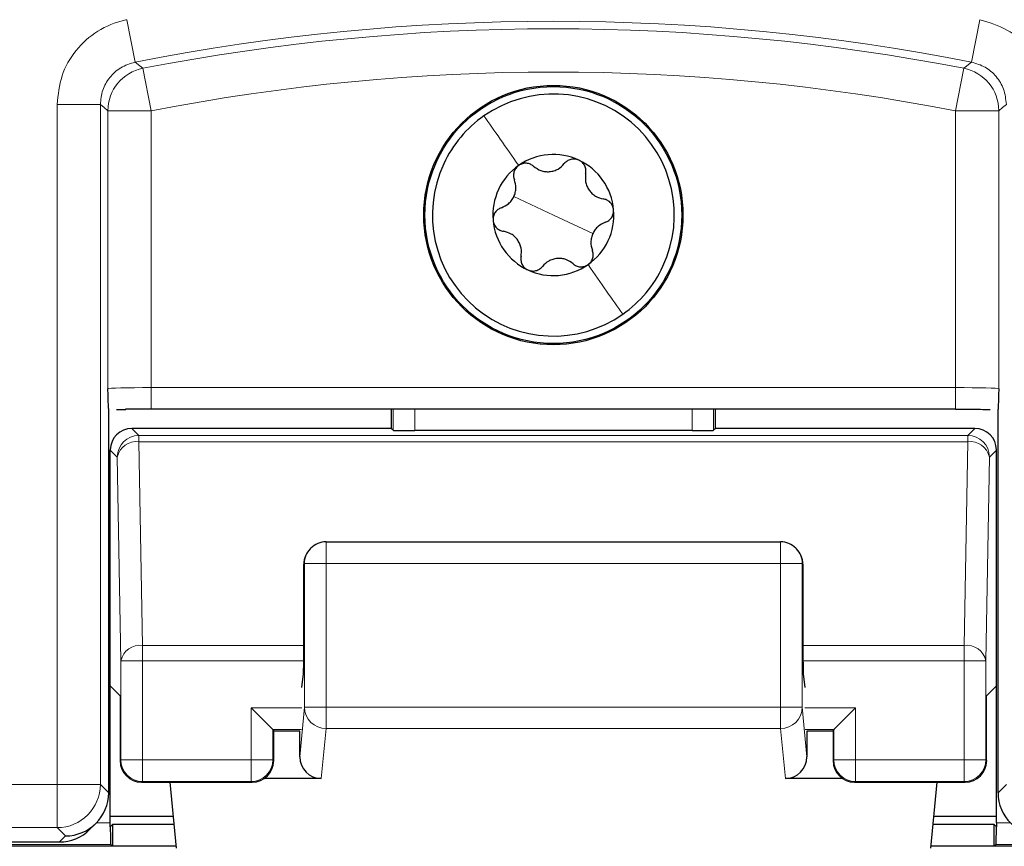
# Model space of a CAD drawing. Header units: millimetres. Extents: x 5 to 418, y 2 to 292.
# Tile 13 of 38: x 130.4 to 141.8, y 177.95 to 187.51. Entities that reach past the tile are written whole.
import ezdxf

# ---------------------------------------------------------------- set-up
doc = ezdxf.new("R2010")
doc.units = ezdxf.units.MM

msp = doc.modelspace()

# ---------------------------------------------------------------- linework, layer by layer
at = {"color": 7, "linetype": 'Continuous', "lineweight": 18}
for p, q in [((131.643, 187.5109), (131.7398, 187.0204)), ((141.5131, 187.5109), (141.4163, 187.0204)), ((131.8288, 186.9486), (131.9241, 186.4578)), ((141.3273, 186.9486), (141.232, 186.4578)), ((130.8367, 178.6677), (130.8367, 186.5299)), ((130.8367, 186.5299), (131.3366, 186.5299)), ((131.3366, 186.5299), (131.3366, 178.6677)), ((131.4242, 183.2433), (131.4242, 186.4578)), ((131.4242, 186.4578), (131.9241, 186.4578)), ((131.9241, 186.4578), (131.9241, 183.2562)), ((141.232, 186.4578), (141.7319, 186.4578)), ((141.232, 183.2562), (141.232, 186.4578)), ((141.7319, 186.4578), (141.7319, 183.2433)), ((136.578, 185.2518), (136.1211, 185.465)), ((136.578, 185.2518), (137.035, 185.0386)), ((131.9241, 183.0062), (131.9241, 183.2562)), ((131.9241, 183.2562), (141.232, 183.2562)), ((141.232, 183.0062), (141.232, 183.2562)), ((134.7237, 182.7628), (134.7237, 183.0062)), ((134.9737, 183.0062), (134.9737, 182.7585)), ((138.1824, 182.7585), (138.1824, 183.0062)), ((138.4323, 183.0062), (138.4323, 182.7628)), ((131.7015, 182.7847), (131.7826, 182.7036)), ((141.3735, 182.7036), (141.4546, 182.7847)), ((131.7826, 182.7036), (131.7826, 182.6304)), ((131.7826, 182.7036), (141.3735, 182.7036)), ((131.7826, 182.6304), (131.8237, 180.275)), ((131.7826, 182.6304), (141.3735, 182.6304)), ((141.3324, 180.275), (141.3735, 182.6304)), ((141.3735, 182.6304), (141.3735, 182.7036)), ((131.5326, 182.4536), (131.4515, 182.5347)), ((141.7046, 182.5347), (141.6234, 182.4536)), ((131.5737, 180.0982), (131.5326, 182.4536)), ((141.6234, 182.4536), (141.5823, 180.0982)), ((133.9487, 181.2224), (133.9487, 181.4723)), ((139.2074, 181.2224), (139.2074, 181.4723)), ((133.6987, 181.2224), (133.6899, 181.2136)), ((133.6987, 179.5593), (133.6987, 181.2224)), ((133.6987, 181.2224), (133.9487, 181.2224)), ((133.9487, 181.2224), (133.9487, 179.5593)), ((139.2074, 181.2224), (133.9487, 181.2224)), ((139.2074, 181.2224), (139.4573, 181.2224)), ((139.2074, 179.5593), (139.2074, 181.2224)), ((139.4573, 181.2224), (139.4573, 179.5593)), ((139.4661, 181.2136), (139.4573, 181.2224)), ((131.8237, 180.275), (131.8237, 180.0982)), ((131.8237, 180.275), (133.6899, 180.275)), ((139.4661, 180.275), (141.3324, 180.275)), ((141.3324, 180.0982), (141.3324, 180.275)), ((131.5737, 178.9517), (131.5737, 180.0982)), ((131.8237, 180.0982), (131.5737, 180.0982)), ((131.8237, 180.0982), (133.6896, 180.0982)), ((131.8237, 180.0982), (131.8237, 178.9517)), ((139.4664, 180.0982), (141.3324, 180.0982)), ((141.5823, 180.0982), (141.3324, 180.0982)), ((141.3324, 178.9517), (141.3324, 180.0982)), ((141.5823, 180.0982), (141.5823, 178.9517)), ((133.6437, 178.9875), (133.6987, 179.5593)), ((133.6987, 179.5593), (133.9487, 179.5593)), ((133.9487, 179.5593), (139.2074, 179.5593)), ((133.9487, 179.3133), (133.9487, 179.5593)), ((139.2074, 179.5593), (139.4573, 179.5593)), ((139.2074, 179.3133), (139.2074, 179.5593)), ((139.4573, 179.5593), (139.5124, 178.9875)), ((133.6681, 179.5517), (133.0824, 179.5517)), ((133.0824, 178.9517), (133.0824, 179.5517)), ((140.0737, 179.5517), (139.4879, 179.5517)), ((140.0737, 179.5517), (140.0737, 178.9517)), ((133.6638, 179.3018), (133.3323, 179.3018)), ((133.3323, 179.3018), (133.3323, 178.9517)), ((133.9487, 179.3133), (133.893, 178.7342)), ((139.2074, 179.3133), (133.9487, 179.3133)), ((139.2631, 178.7342), (139.2074, 179.3133)), ((139.8237, 179.3018), (139.4922, 179.3018)), ((139.8237, 178.9517), (139.8237, 179.3018)), ((131.5642, 178.9422), (131.5737, 178.9517)), ((131.8237, 178.9517), (131.5737, 178.9517)), ((131.8237, 178.9517), (131.8237, 178.7018)), ((131.8237, 178.9517), (133.0824, 178.9517)), ((133.3323, 178.9517), (133.0824, 178.9517)), ((133.0824, 178.7018), (133.0824, 178.9517)), ((133.3323, 178.9517), (133.3418, 178.9422)), ((139.8142, 178.9422), (139.8237, 178.9517)), ((140.0737, 178.9517), (139.8237, 178.9517)), ((140.0737, 178.9517), (140.0737, 178.7018)), ((140.0737, 178.9517), (141.3324, 178.9517)), ((141.3324, 178.7018), (141.3324, 178.9517)), ((141.5823, 178.9517), (141.3324, 178.9517)), ((141.5823, 178.9517), (141.5918, 178.9422)), ((121.3193, 178.6677), (130.8367, 178.6677)), ((130.8367, 178.6677), (131.3366, 178.6677)), ((130.8367, 178.6677), (130.8367, 178.1678)), ((131.3366, 178.6677), (131.4328, 178.5715)), ((131.8237, 178.7018), (131.8142, 178.6923)), ((131.8237, 178.7018), (133.0824, 178.7018)), ((133.0919, 178.6923), (133.0824, 178.7018)), ((140.0737, 178.7018), (140.0642, 178.6923)), ((140.0737, 178.7018), (141.3324, 178.7018)), ((141.3419, 178.6923), (141.3324, 178.7018)), ((141.7233, 178.5715), (141.8195, 178.6677)), ((131.2917, 178.2236), (131.4515, 178.2236)), ((141.7046, 178.2236), (141.8644, 178.2236)), ((130.8367, 178.1678), (121.3193, 178.1678)), ((130.9327, 178.0718), (130.8367, 178.1678)), ((131.4558, 177.9737), (121.028, 177.9737)), ((130.8627, 178.0018), (130.9327, 178.0718)), ((152.128, 177.9737), (141.7003, 177.9737))]:
    msp.add_line(p, q, dxfattribs=at)
at = {"color": 7, "linetype": 'Continuous', "lineweight": 25}
for p, q in [((131.4328, 178.5718), (131.4328, 183.0073)), ((131.5234, 183.0041), (131.6314, 183.0049)), ((141.232, 183.0062), (131.9241, 183.0062)), ((134.7019, 183.0062), (134.7019, 182.7847)), ((138.4542, 182.7847), (138.4542, 183.0062)), ((141.7233, 178.5718), (141.7233, 183.0073)), ((134.7019, 182.7847), (131.7015, 182.7847)), ((134.7237, 182.7628), (134.7019, 182.7847)), ((138.1824, 182.7585), (134.9737, 182.7585)), ((138.4542, 182.7847), (138.4323, 182.7628)), ((141.4546, 182.7847), (138.4542, 182.7847)), ((131.4515, 179.8056), (131.4515, 182.5347)), ((141.7046, 179.8056), (141.7046, 182.5347)), ((133.7719, 181.3992), (133.7644, 181.3917)), ((133.9487, 181.4723), (139.2074, 181.4723)), ((139.3916, 181.3917), (139.3841, 181.3992)), ((133.6899, 180.1919), (133.6899, 181.2136)), ((139.4661, 181.2136), (139.4661, 180.1919)), ((133.6681, 179.7885), (133.6862, 179.9447)), ((139.4698, 179.9447), (139.4879, 179.7885)), ((131.5642, 179.6929), (131.4515, 179.8056)), ((131.4515, 178.2236), (131.4515, 179.8056)), ((141.7046, 179.8056), (141.5918, 179.6929)), ((141.7046, 178.2236), (141.7046, 179.8056)), ((131.5642, 179.6929), (131.5642, 178.9422)), ((141.5918, 178.9422), (141.5918, 179.6929)), ((133.0824, 179.5517), (133.3323, 179.3018)), ((139.8237, 179.3018), (140.0737, 179.5517)), ((133.3323, 179.3018), (133.3418, 179.2923)), ((133.3418, 178.9422), (133.3418, 179.2923)), ((133.6454, 179.2834), (133.3418, 179.2834)), ((133.6437, 178.9875), (133.6437, 179.2834)), ((139.8142, 179.2834), (139.5106, 179.2834)), ((139.5124, 179.2834), (139.5124, 178.9875)), ((139.8237, 179.3018), (139.8142, 179.2923)), ((139.8142, 179.2923), (139.8142, 178.9422)), ((131.8142, 178.6923), (133.0919, 178.6923)), ((132.1414, 178.6923), (132.2149, 177.9296)), ((133.893, 178.7342), (133.2305, 178.7342)), ((139.9256, 178.7342), (139.2631, 178.7342)), ((140.0642, 178.6923), (141.3419, 178.6923)), ((141.0146, 178.6923), (140.9412, 177.9296)), ((131.4328, 178.5715), (131.4328, 178.5718)), ((141.7233, 178.5715), (141.7233, 178.5718)), ((131.4515, 178.3015), (132.1791, 178.3015)), ((140.977, 178.3015), (141.7046, 178.3015)), ((131.2164, 178.1483), (131.2864, 178.2182)), ((131.4777, 178.2045), (131.4516, 178.1784)), ((131.4777, 178.2045), (131.4777, 177.9518)), ((132.1884, 178.2045), (131.4777, 178.2045)), ((141.6784, 178.2045), (140.9677, 178.2045)), ((141.7045, 178.1784), (141.6784, 178.2045)), ((141.6784, 177.9518), (141.6784, 178.2045)), ((131.4514, 178.1784), (131.4516, 178.1784)), ((141.7045, 178.1784), (141.7047, 178.1784)), ((120.8279, 178.0018), (130.8627, 178.0018)), ((131.4777, 177.9518), (131.4558, 177.9737)), ((141.7003, 177.9737), (141.6784, 177.9518)), ((131.4777, 177.9518), (129.0945, 177.9518)), ((132.2127, 177.9518), (131.4777, 177.9518)), ((141.6784, 177.9518), (140.9433, 177.9518)), ((144.0616, 177.9518), (141.6784, 177.9518))]:
    msp.add_line(p, q, dxfattribs=at)
at = {"color": 7, "linetype": 'Continuous', "lineweight": 18, "flags": 128}
for points in [[(131.7398, 187.0204), (131.7575, 187.0061), (131.8288, 186.9486)], [(141.3273, 186.9486), (141.345, 186.9629), (141.4163, 187.0204)], [(131.4242, 186.4578), (131.3803, 186.494), (131.3366, 186.5299)], [(141.8195, 186.5299), (141.7758, 186.494), (141.7319, 186.4578)]]:
    msp.add_lwpolyline(points, dxfattribs=at)
at = {"color": 7, "linetype": 'Continuous', "lineweight": 25}
for radius in [1.5, 1.486]:
    msp.add_circle((136.578, 185.2518), radius, dxfattribs=at)
at = {"color": 7, "linetype": 'Continuous', "lineweight": 18}
for centre, radius, start, end in [((136.578, 162.5018), 24.9914, 78.83718, 101.16282), ((136.578, 162.5018), 24.9038, 79.00614, 100.99386), ((131.9243, 186.4577), 0.5001, 101.01001, 179.98385), ((136.578, 162.5018), 24.4039, 79.00614, 100.99386), ((141.2318, 186.4577), 0.5001, 0.01615, 78.98999), ((131.7827, 182.4535), 0.2501, 90.02044, 179.97956), ((131.7541, 182.4056), 0.2266, 82.77494, 167.76207), ((141.3734, 182.4535), 0.2501, 0.02044, 89.97956), ((141.402, 182.4056), 0.2266, 12.23793, 97.22506), ((133.9486, 181.2225), 0.2499, 135.00151, 180.01956), ((139.2074, 181.2225), 0.2499, 359.98044, 44.99849), ((131.7952, 180.0502), 0.2266, 82.77494, 167.76207), ((141.3609, 180.0502), 0.2266, 12.23793, 97.22506), ((133.9476, 179.5622), 0.2489, 180.67094, 270.24638), ((139.2084, 179.5622), 0.2489, 269.75362, 359.32906), ((131.8238, 178.9518), 0.2501, 180.02044, 269.97956), ((133.0823, 178.9518), 0.2501, 270.02044, 359.97956), ((140.0738, 178.9518), 0.2501, 180.02044, 269.97956), ((141.3323, 178.9518), 0.2501, 270.02044, 359.97956), ((130.8365, 178.6679), 0.5001, 270.02044, 359.97956)]:
    msp.add_arc(centre, radius, start, end, dxfattribs=at)
at = {"color": 7, "linetype": 'Continuous', "lineweight": 25}
for centre, radius, start, end in [((136.578, 185.2518), 1.4, 334.98633, 124.98633), ((136.578, 185.2518), 1.4, 124.98633, 154.98633), ((136.578, 185.2518), 0.7, 64.98633, 124.98633), ((136.578, 185.2518), 1.4, 154.98633, 304.98633), ((136.578, 185.2518), 0.7, 124.98633, 184.98633), ((136.578, 185.2518), 0.7, 4.98633, 64.98633), ((136.578, 185.2518), 0.7, 304.98633, 4.98633), ((136.578, 185.2518), 0.7, 184.98633, 244.98633), ((136.578, 185.2518), 0.7, 244.98633, 304.98633), ((136.578, 185.2518), 1.4, 304.98633, 334.98633), ((133.9487, 181.2224), 0.25, 90, 135), ((139.2074, 181.2224), 0.25, 45, 90), ((131.8143, 178.9423), 0.2501, 180.02044, 269.97956), ((133.0918, 178.9423), 0.2501, 270.02044, 359.97956), ((140.0643, 178.9423), 0.2501, 180.02044, 269.97956), ((141.3418, 178.9423), 0.2501, 270.02044, 359.97956)]:
    msp.add_arc(centre, radius, start, end, dxfattribs=at)
at = {"color": 7, "linetype": 'Continuous', "lineweight": 18}
for centre, start_param, end_param in [((131.9241, 183.2431), 1.5707963, 3.1241394), ((141.232, 183.2431), 0.0174533, 1.5707963)]:
    msp.add_ellipse(centre, major_axis=(0.5, 0), ratio=0.0261826, start_param=start_param, end_param=end_param, dxfattribs=at)
at = {"color": 7, "linetype": 'Continuous', "lineweight": 25}
for centre, major_axis, ratio, start_param, end_param in [((131.9241, 182.9931), (0.75, 0), 0.0174551, 1.5707963, 1.9794839), ((131.7015, 182.5347), (0.1768, -0.1768), 0.9996955, 2.3563468, 3.9268385), ((134.9737, 182.7629), (0.25, 0), 0.0174551, 3.1590459, 4.712389), ((138.1824, 182.7629), (0.25, 0), 0.0174551, 4.712389, 6.265732), ((141.4545, 182.5347), (-0.1768, -0.1768), 0.9996955, 2.3563468, 3.9268385), ((133.9443, 181.218), (0.2359, 0.0977), 0.9756194, 1.9722982, 2.7400908), ((139.2117, 181.218), (0.2359, -0.0977), 0.9756194, 0.4015019, 1.1692945), ((133.94, 181.2137), (0.1768, 0.1768), 0.9996955, 2.3385889, 2.3563468), ((139.2161, 181.2137), (0.1768, -0.1768), 0.9996955, 0.7852459, 0.8030037), ((133.6856, 180.1919), (0, 0.25), 0.0174551, 3.2911086, 4.712389), ((139.4705, 180.1919), (0, 0.25), 0.0174551, 1.5707963, 2.9920767), ((133.8937, 178.9883), (-0.0244, -0.2529), 0.9838215, 4.8099607, 6.3776443), ((139.2623, 178.9883), (-0.0244, 0.2529), 0.9838215, 3.0471336, 4.6148173), ((130.9327, 178.5717), (0.5001, 0), 0.9996955, 4.712389, 6.2828806), ((142.2234, 178.5717), (0.5001, 0), 0.9996955, 3.1418973, 4.712389), ((131.4471, 178.2236), (0, 0.25), 0.0174551, 4.5305121, 4.712389), ((141.709, 178.2236), (0, 0.25), 0.0174551, 1.5707963, 1.7526732), ((130.8629, 178.5019), (0.3537, 0.3537), 0.9996955, 3.9268385, 4.712389), ((131.4559, 178.2236), (0, 0.25), 0.0174551, 1.7526732, 3.1241394), ((141.7002, 178.2236), (0, 0.25), 0.0174551, 3.1590459, 4.5305121)]:
    msp.add_ellipse(centre, major_axis=major_axis, ratio=ratio, start_param=start_param, end_param=end_param, dxfattribs=at)
at = {"color": 7, "linetype": 'Continuous', "lineweight": 18}
for points, knots in [([(131.643, 187.5109), (131.6343, 187.5091), (131.5161, 187.4847), (131.2958, 187.3937), (131.0423, 187.1666), (130.8698, 186.8672), (130.8477, 186.6424), (130.8367, 186.5299)], [0, 0, 0, 0, 0.019366, 0.2645085, 0.5096539, 0.7548276, 1, 1, 1, 1]), ([(142.3194, 186.5299), (142.3193, 186.5388), (142.3183, 186.6595), (142.2717, 186.8932), (142.0979, 187.1859), (141.8376, 187.413), (141.6213, 187.4783), (141.5131, 187.5109)], [0, 0, 0, 0, 0.01936598, 0.26450854, 0.50965391, 0.75482762, 1, 1, 1, 1]), ([(131.3366, 186.5299), (131.3421, 186.5862), (131.3531, 186.6988), (131.4395, 186.8476), (131.569, 186.9676), (131.6814, 187.0024), (131.7398, 187.0204)], [0, 0, 0, 0, 0.2452657, 0.4904926, 0.7356895, 1, 1, 1, 1]), ([(141.4163, 187.0204), (141.4705, 187.0041), (141.5788, 186.9715), (141.708, 186.858), (141.8008, 186.7077), (141.8131, 186.5906), (141.8195, 186.5299)], [0, 0, 0, 0, 0.2452657, 0.4904926, 0.7356895, 1, 1, 1, 1])]:
    msp.add_open_spline(points, degree=3, knots=knots, dxfattribs=at)
for points in [[(135.7753, 186.3988), (135.8357, 186.3126), (135.9563, 186.1401), (136.1032, 185.9302), (136.1767, 185.8253)], [(137.3808, 184.1048), (137.3204, 184.191), (137.1997, 184.3635), (137.0528, 184.5733), (136.9794, 184.6783)]]:
    msp.add_open_spline(points, degree=3, dxfattribs=at)
at = {"color": 7, "linetype": 'Continuous', "lineweight": 25}
for points, knots in [([(136.1767, 185.8253), (136.1642, 185.8145), (136.1393, 185.7929), (136.1196, 185.7481), (136.1142, 185.7014), (136.1226, 185.6731), (136.1268, 185.659)], [0, 0, 0, 0, 0.2492338, 0.4997272, 0.74934584, 1, 1, 1, 1]), ([(136.35, 185.8152), (136.3381, 185.824), (136.3145, 185.8415), (136.2688, 185.8525), (136.2199, 185.8494), (136.1911, 185.8333), (136.1767, 185.8253)], [0, 0, 0, 0, 0.2508512, 0.4998193, 0.7499945, 1, 1, 1, 1]), ([(136.35, 185.8152), (136.3758, 185.7966), (136.4145, 185.7687), (136.4813, 185.7536), (136.534, 185.7521), (136.5857, 185.7626), (136.6493, 185.7889), (136.6828, 185.8233), (136.705, 185.8461)], [0, 0, 0, 0, 0.2491389, 0.37427281, 0.4988786, 0.62396913, 0.74973421, 1, 1, 1, 1]), ([(136.874, 185.8861), (136.8585, 185.8915), (136.8273, 185.9023), (136.7786, 185.897), (136.7355, 185.8783), (136.7152, 185.8569), (136.705, 185.8461)], [0, 0, 0, 0, 0.24923366, 0.49972717, 0.74934561, 1, 1, 1, 1]), ([(136.9519, 185.7309), (136.9536, 185.7456), (136.957, 185.7749), (136.9436, 185.8199), (136.9165, 185.8607), (136.8882, 185.8777), (136.874, 185.8861)], [0, 0, 0, 0, 0.25085347, 0.49982244, 0.74999664, 1, 1, 1, 1]), ([(136.9519, 185.7309), (136.9487, 185.6993), (136.9439, 185.6518), (136.9643, 185.5865), (136.9892, 185.5401), (137.0242, 185.5006), (137.0788, 185.4586), (137.1253, 185.4468), (137.1563, 185.439)], [0, 0, 0, 0, 0.2491414, 0.3742754, 0.4988808, 0.6239708, 0.7497353, 1, 1, 1, 1]), ([(135.9761, 185.336), (136.0051, 185.349), (136.0486, 185.3686), (136.0951, 185.4189), (136.1228, 185.4637), (136.1395, 185.5138), (136.1485, 185.582), (136.1355, 185.6282), (136.1268, 185.659)], [0, 0, 0, 0, 0.2490881, 0.3742197, 0.4988353, 0.623937, 0.7497132, 1, 1, 1, 1]), ([(137.2754, 185.3126), (137.2723, 185.3288), (137.2661, 185.3612), (137.2371, 185.4007), (137.1993, 185.4287), (137.1706, 185.4355), (137.1563, 185.439)], [0, 0, 0, 0, 0.2492369, 0.4997272, 0.7493439, 1, 1, 1, 1]), ([(135.9761, 185.336), (135.9626, 185.3301), (135.9355, 185.3184), (135.9032, 185.2844), (135.8815, 185.2405), (135.881, 185.2075), (135.8807, 185.1909)], [0, 0, 0, 0, 0.2507928, 0.4997404, 0.7499403, 1, 1, 1, 1]), ([(137.1799, 185.1676), (137.1935, 185.1734), (137.2206, 185.1852), (137.2528, 185.2192), (137.2746, 185.2631), (137.2751, 185.2961), (137.2754, 185.3126)], [0, 0, 0, 0, 0.25079279, 0.49974044, 0.74994026, 1, 1, 1, 1]), ([(135.8807, 185.1909), (135.8838, 185.1748), (135.89, 185.1424), (135.919, 185.1029), (135.9567, 185.0749), (135.9854, 185.068), (135.9998, 185.0646)], [0, 0, 0, 0, 0.24923689, 0.49972717, 0.74934388, 1, 1, 1, 1]), ([(137.1799, 185.1676), (137.151, 185.1545), (137.1074, 185.135), (137.061, 185.0847), (137.0333, 185.0398), (137.0166, 184.9898), (137.0076, 184.9215), (137.0206, 184.8754), (137.0293, 184.8446)], [0, 0, 0, 0, 0.24908812, 0.37421967, 0.49883534, 0.62393704, 0.74971318, 1, 1, 1, 1]), ([(136.2041, 184.7726), (136.2074, 184.8042), (136.2122, 184.8517), (136.1918, 184.9171), (136.1668, 184.9635), (136.1318, 185.003), (136.0773, 185.0449), (136.0308, 185.0567), (135.9998, 185.0646)], [0, 0, 0, 0, 0.2491414, 0.3742754, 0.4988808, 0.6239708, 0.7497353, 1, 1, 1, 1]), ([(136.9794, 184.6783), (136.9918, 184.6891), (137.0168, 184.7106), (137.0365, 184.7555), (137.0419, 184.8022), (137.0335, 184.8305), (137.0293, 184.8446)], [0, 0, 0, 0, 0.2492338, 0.4997272, 0.7493458, 1, 1, 1, 1]), ([(136.2041, 184.7726), (136.2025, 184.7579), (136.1991, 184.7287), (136.2124, 184.6837), (136.2396, 184.6429), (136.2679, 184.6259), (136.2821, 184.6174)], [0, 0, 0, 0, 0.2508535, 0.4998224, 0.7499966, 1, 1, 1, 1]), ([(136.806, 184.6884), (136.7803, 184.707), (136.7416, 184.7349), (136.6748, 184.75), (136.6221, 184.7515), (136.5704, 184.741), (136.5068, 184.7147), (136.4733, 184.6803), (136.451, 184.6574)], [0, 0, 0, 0, 0.2491389, 0.37427281, 0.4988786, 0.62396913, 0.74973421, 1, 1, 1, 1]), ([(136.806, 184.6884), (136.8179, 184.6796), (136.8416, 184.662), (136.8872, 184.6511), (136.9361, 184.6542), (136.965, 184.6703), (136.9794, 184.6783)], [0, 0, 0, 0, 0.2508512, 0.4998193, 0.7499945, 1, 1, 1, 1]), ([(136.2821, 184.6174), (136.2976, 184.6121), (136.3288, 184.6012), (136.3775, 184.6066), (136.4206, 184.6253), (136.4409, 184.6467), (136.451, 184.6574)], [0, 0, 0, 0, 0.24923366, 0.49972717, 0.74934561, 1, 1, 1, 1]), ([(131.4328, 183.0073), (131.4316, 183.0245), (131.4285, 183.0691), (131.4258, 183.1793), (131.4242, 183.2427), (131.4242, 183.2433)], [0, 0, 0, 0, 0.3845228, 0.9942397, 1, 1, 1, 1]), ([(141.7319, 183.2433), (141.7319, 183.2427), (141.7302, 183.1793), (141.7276, 183.0691), (141.7245, 183.0245), (141.7233, 183.0073)], [0, 0, 0, 0, 0.0057603, 0.6154772, 1, 1, 1, 1]), ([(141.232, 183.0062), (141.2906, 183.0061), (141.4333, 183.006), (141.5588, 183.0048), (141.6326, 183.0041)], [0, 0, 0, 0, 0.4112776, 1, 1, 1, 1])]:
    msp.add_open_spline(points, degree=3, knots=knots, dxfattribs=at)

doc.saveas('drawing.dxf')
